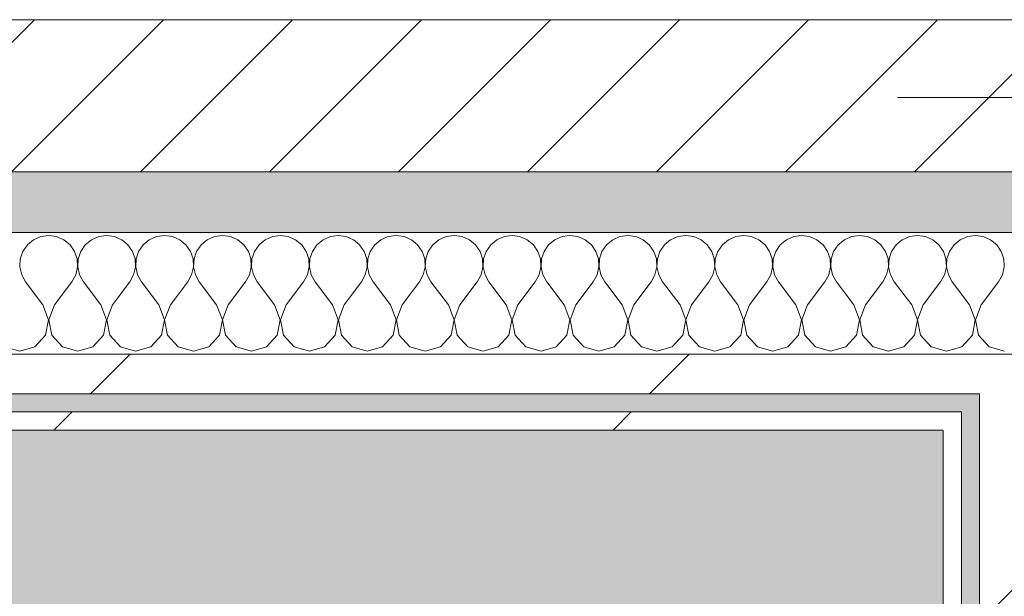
# Model space of a CAD drawing. Header units: millimetres. Extents: x -30280 to 19093, y -19247 to 4746.
# Tile 151 of 198: x -7819 to -7495, y -12459 to -12269. Entities that reach past the tile are written whole.
import ezdxf

# ---------------------------------------------------------------- set-up
doc = ezdxf.new("R2010")
doc.units = ezdxf.units.MM
doc.header["$MEASUREMENT"] = 0
doc.linetypes.add('Wipeout_Contour', pattern=[1000, 0, -1000])
for name, color, linetype in [('10_ESTR_Pilars', 7, 'Continuous'), ('12_FAÇ_Façana', 7, 'Continuous'), ('Nuevo_08_E_Envans secs', 7, 'Continuous'), ('Nuevo_14_PAV_Soft Light Grey 0554', 7, 'Continuous')]:
    doc.layers.add(name, color=color, linetype=linetype)
for name, color, linetype, lineweight in [('10_ESTR_Pilars_Pluma_Nº__20', 1, 'Continuous', 5), ('12_FAÇ_Façana_Pluma_Nº__2', 8, 'Continuous', 5), ('12_FAÇ_Façana_Pluma_Nº__7', 7, 'Continuous', 5), ('Nuevo_08_E_Envans secs_Pluma_Nº__1', 7, 'Continuous', 5)]:
    doc.layers.add(name, color=color, linetype=linetype, lineweight=lineweight)
for name, color, linetype, lineweight, true_color in [('12_FAÇ_Façana_Pluma_Nº__176', 7, 'Continuous', 15, 0x93a0c6), ('Nuevo_08_E_Envans secs_Pluma_Nº__102', 7, 'Continuous', 5, 0xcccccc), ('Nuevo_08_E_Envans secs_Pluma_Nº__171', 171, 'Continuous', 13, 0xaaaaff), ('Nuevo_08_E_Envans secs_Pluma_Nº__177', 7, 'Continuous', 15, 0xf7e046), ('Nuevo_14_PAV_Soft Light Grey 0554_Pluma_Nº__245', 7, 'Continuous', 13, 0xe8e8e8)]:
    doc.layers.add(name, color=color, linetype=linetype, lineweight=lineweight, true_color=true_color)
pattern_1 = [(45, (0, 0), (-183.8478, 183.8478), [195, -65]), (45, (7e-14, 183.85), (-183.8478, 183.8478), [195, -65])]

# ---------------------------------------------------------------- blocks, each defined once
blk = doc.blocks.new('Forjado_1_1', base_point=(-28067.13, -1194.16))
at = {"layer": 'Nuevo_14_PAV_Soft Light Grey 0554_Pluma_Nº__245', "linetype": 'Continuous', "lineweight": 0, "true_color": 0xe8e8e8}
blk.add_hatch(color=254, dxfattribs=at).paths.add_polyline_path([(-28067.13, -1194.16), (-1631.11, -1193.63), (-1631.11, -6938.97), (-1556.11, -6938.97), (-1556.11, -7503.98), (-1616.26, -7503.98), (-1616.05, -11935.98), (-1564.89, -11935.98), (-1564.89, -12491.98), (-2024.11, -12491.98), (-2024.11, -12338.98), (-6997.39, -12338.98), (-6997.39, -12547.56), (-7503.39, -12547.56), (-7503.39, -12391.98), (-10667.85, -12391.98), (-10669.08, -13665), (-1552.89, -13674.56), (-1558.57, -16962.11), (375.41, -16966.17), (375.89, -16735.98), (1079.4, -16735.98), (1078.81, -17114.59), (2622.83, -17116.98), (2622.91, -17065.79), (5778.89, -17070.66), (5778.89, -16738.98), (6378.89, -16738.98), (6378.89, -12488.98), (5778.89, -12488.98), (5779.74, -11938.87), (5998.89, -11938.86), (5998.89, -7488.98), (5778.89, -7488.98), (5778.89, -6938.98), (5998.89, -6938.98), (5998.89, -1708.98), (5758.89, -1708.98), (5758.89, 1700.85), (-28050.85, 1700.85)])
at = {"layer": 'Nuevo_14_PAV_Soft Light Grey 0554_Pluma_Nº__245', "color": 254, "linetype": 'Continuous', "lineweight": 13, "true_color": 0xe8e8e8, "flags": 128}
blk.add_lwpolyline([(1079.4, -16735.98), (375.89, -16735.98), (375.41, -16966.17), (-1558.57, -16962.11), (-1552.89, -13674.56), (-10669.08, -13665), (-10667.85, -12391.98), (-7503.39, -12391.98), (-7503.39, -12547.56), (-6997.39, -12547.56), (-6997.39, -12338.98), (-2024.11, -12338.98), (-2024.11, -12491.98), (-1564.89, -12491.98), (-1564.89, -11935.98), (-1616.05, -11935.98), (-1616.26, -7503.98)], dxfattribs=at)
blk = doc.blocks.new('Muro_22_1', base_point=(-7036.11, -12338.98))
at = {"layer": '12_FAÇ_Façana_Pluma_Nº__176', "linetype": 'Continuous', "lineweight": 0, "true_color": 0x495063}
blk.add_hatch(color=251, dxfattribs=at).paths.add_polyline_path([(-7490.39, -12318.98), (-10997.42, -12318.98), (-10997.42, -12338.98), (-7490.39, -12338.98)])
at = {"layer": '12_FAÇ_Façana_Pluma_Nº__2', "linetype": 'Continuous', "lineweight": 5}
h = blk.add_hatch(dxfattribs=at)
h.set_pattern_fill('Ceramic_0001', color=8, style=0, pattern_type=2)
h.set_pattern_definition([(45, (0, 0), (-21.213203, 21.213203), [])])
h.paths.add_polyline_path([(-7490.39, -12268.98), (-10997.42, -12268.98), (-10997.42, -12318.98), (-7490.39, -12318.98)])
at = {"layer": '12_FAÇ_Façana_Pluma_Nº__7', "color": 7, "linetype": 'Continuous', "lineweight": 5}
for p, q in [((-10997.42, -12268.98), (-7490.39, -12268.98)), ((-10997.42, -12318.98), (-7490.39, -12318.98))]:
    blk.add_line(p, q, dxfattribs=at)
at = {"layer": '12_FAÇ_Façana_Pluma_Nº__7', "color": 7, "linetype": 'Continuous', "lineweight": 5, "flags": 128}
blk.add_lwpolyline([(-10997.42, -12338.98), (-7490.39, -12338.98)], dxfattribs=at)
blk = doc.blocks.new('Muro_81_1', base_point=(-7450.39, -12338.98))
at = {"layer": 'Nuevo_08_E_Envans secs_Pluma_Nº__1', "color": 7, "linetype": 'Continuous', "lineweight": 5, "flags": 128}
for points in [[(-7515.39, -12338.98), (-7509.39, -12338.98)], [(-7509.39, -12338.98), (-7503.39, -12338.98)], [(-7503.39, -12338.98), (-7490.39, -12338.98)]]:
    blk.add_lwpolyline(points, dxfattribs=at)
at = {"color": 254, "linetype": 'Wipeout_Contour', "lineweight": 0, "ltscale": 57963.802966}
blk.add_wipeout([(-7490.39, -12397.98), (-7503.39, -12397.98), (-7503.39, -12403.98), (-7490.39, -12403.98)], dxfattribs=at).dxf.layer = 'Nuevo_08_E_Envans secs'
at = {"color": 254, "linetype": 'Wipeout_Contour', "lineweight": 0, "ltscale": 58262.465985}
blk.add_wipeout([(-7509.39, -12553.56), (-7509.39, -12403.98), (-7515.39, -12403.98), (-7515.39, -12553.56)], dxfattribs=at).dxf.layer = 'Nuevo_08_E_Envans secs'
at = {"layer": 'Nuevo_08_E_Envans secs_Pluma_Nº__171', "linetype": 'Continuous', "lineweight": 13, "true_color": 0xaaaaff}
h = blk.add_hatch(dxfattribs=at)
h.set_pattern_fill('Panellat_HPL_0001', color=161, style=0, pattern_type=2)
h.set_pattern_definition(pattern_1)
h.paths.add_polyline_path([(-7509.39, -12553.56), (-7509.39, -12403.98), (-7515.39, -12403.98), (-7515.39, -12553.56)])
at = {"layer": 'Nuevo_08_E_Envans secs_Pluma_Nº__177', "linetype": 'Continuous', "lineweight": 15, "true_color": 0xf7e046}
h = blk.add_hatch(dxfattribs=at)
h.set_pattern_fill('Panellat_HPL_0001', color=53, style=0, pattern_type=2)
h.set_pattern_definition(pattern_1)
h.paths.add_polyline_path([(-7490.39, -12397.98), (-7503.39, -12397.98), (-7503.39, -12403.98), (-7490.39, -12403.98)])
at = {"layer": 'Nuevo_08_E_Envans secs_Pluma_Nº__1', "color": 7, "linetype": 'Continuous', "lineweight": 5}
for p, q in [((-7509.39, -12397.98), (-7509.39, -12403.98)), ((-7509.39, -12403.98), (-7509.39, -12547.56))]:
    blk.add_line(p, q, dxfattribs=at)
at = {"layer": 'Nuevo_08_E_Envans secs_Pluma_Nº__1', "color": 7, "linetype": 'Continuous', "lineweight": 5, "flags": 128}
blk.add_lwpolyline([(-7515.39, -12403.98), (-7515.39, -12559.56)], dxfattribs=at)
at = {"color": 254, "linetype": 'Wipeout_Contour', "lineweight": 0, "ltscale": 57943.265724}
blk.add_wipeout([(-7490.39, -12391.98), (-7503.39, -12391.98), (-7503.39, -12397.98), (-7490.39, -12397.98)], dxfattribs=at).dxf.layer = 'Nuevo_08_E_Envans secs'
at = {"color": 254, "linetype": 'Wipeout_Contour', "lineweight": 0, "ltscale": 58197.897488}
blk.add_wipeout([(-7503.39, -12403.98), (-7503.39, -12534.56), (-7490.39, -12534.56), (-7490.39, -12403.98)], dxfattribs=at).dxf.layer = 'Nuevo_08_E_Envans secs'
at = {"layer": 'Nuevo_08_E_Envans secs_Pluma_Nº__177', "linetype": 'Continuous', "lineweight": 15, "true_color": 0xf7e046}
h = blk.add_hatch(dxfattribs=at)
h.set_pattern_fill('Panellat_HPL_0001', color=53, style=0, pattern_type=2)
h.set_pattern_definition(pattern_1)
h.paths.add_polyline_path([(-7490.39, -12391.98), (-7503.39, -12391.98), (-7503.39, -12397.98), (-7490.39, -12397.98)])
h = blk.add_hatch(dxfattribs=at)
h.set_pattern_fill('Panellat_HPL_0001', color=53, style=0, pattern_type=2)
h.set_pattern_definition(pattern_1)
h.paths.add_polyline_path([(-7503.39, -12403.98), (-7503.39, -12534.56), (-7490.39, -12534.56), (-7490.39, -12403.98)])
at = {"layer": 'Nuevo_08_E_Envans secs_Pluma_Nº__1', "color": 7, "linetype": 'Continuous', "lineweight": 5}
for p, q in [((-7503.39, -12391.98), (-7503.39, -12397.98)), ((-7503.39, -12397.98), (-7503.39, -12403.98)), ((-7503.39, -12403.98), (-7503.39, -12534.56))]:
    blk.add_line(p, q, dxfattribs=at)
blk = doc.blocks.new('*X406')
at = {"layer": 'Nuevo_08_E_Envans secs_Pluma_Nº__102', "color": 254, "linetype": 'Continuous', "lineweight": 5, "true_color": 0xcccccc}
for p, q in [((-7812.13, -12340.29), (-7814.53, -12341.35)), ((-7809.52, -12339.93), (-7812.13, -12340.29)), ((-7806.92, -12340.29), (-7809.52, -12339.93)), ((-7804.52, -12341.35), (-7806.92, -12340.29)), ((-7793.08, -12340.29), (-7795.48, -12341.35)), ((-7790.48, -12339.93), (-7793.08, -12340.29)), ((-7787.87, -12340.29), (-7790.48, -12339.93)), ((-7785.47, -12341.35), (-7787.87, -12340.29)), ((-7774.03, -12340.29), (-7776.44, -12341.35)), ((-7771.43, -12339.93), (-7774.03, -12340.29)), ((-7768.83, -12340.29), (-7771.43, -12339.93)), ((-7766.42, -12341.35), (-7768.83, -12340.29)), ((-7754.98, -12340.29), (-7757.39, -12341.35)), ((-7752.38, -12339.93), (-7754.98, -12340.29)), ((-7749.78, -12340.29), (-7752.38, -12339.93)), ((-7747.37, -12341.35), (-7749.78, -12340.29)), ((-7735.94, -12340.29), (-7738.34, -12341.35)), ((-7733.33, -12339.93), (-7735.94, -12340.29)), ((-7730.73, -12340.29), (-7733.33, -12339.93)), ((-7728.33, -12341.35), (-7730.73, -12340.29)), ((-7716.89, -12340.29), (-7719.29, -12341.35)), ((-7714.29, -12339.93), (-7716.89, -12340.29)), ((-7711.68, -12340.29), (-7714.29, -12339.93)), ((-7709.28, -12341.35), (-7711.68, -12340.29)), ((-7697.84, -12340.29), (-7700.25, -12341.35)), ((-7695.24, -12339.93), (-7697.84, -12340.29)), ((-7692.64, -12340.29), (-7695.24, -12339.93)), ((-7690.23, -12341.35), (-7692.64, -12340.29)), ((-7678.79, -12340.29), (-7681.2, -12341.35)), ((-7676.19, -12339.93), (-7678.79, -12340.29)), ((-7673.59, -12340.29), (-7676.19, -12339.93)), ((-7671.18, -12341.35), (-7673.59, -12340.29)), ((-7659.75, -12340.29), (-7662.15, -12341.35)), ((-7657.14, -12339.93), (-7659.75, -12340.29)), ((-7654.54, -12340.29), (-7657.14, -12339.93)), ((-7652.14, -12341.35), (-7654.54, -12340.29)), ((-7640.7, -12340.29), (-7643.1, -12341.35)), ((-7638.1, -12339.93), (-7640.7, -12340.29)), ((-7635.49, -12340.29), (-7638.1, -12339.93)), ((-7633.09, -12341.35), (-7635.49, -12340.29)), ((-7621.65, -12340.29), (-7624.05, -12341.35)), ((-7619.05, -12339.93), (-7621.65, -12340.29)), ((-7616.45, -12340.29), (-7619.05, -12339.93)), ((-7614.04, -12341.35), (-7616.45, -12340.29)), ((-7602.6, -12340.29), (-7605.01, -12341.35)), ((-7600, -12339.93), (-7602.6, -12340.29)), ((-7597.4, -12340.29), (-7600, -12339.93)), ((-7594.99, -12341.35), (-7597.4, -12340.29)), ((-7583.55, -12340.29), (-7585.96, -12341.35)), ((-7580.95, -12339.93), (-7583.55, -12340.29)), ((-7578.35, -12340.29), (-7580.95, -12339.93)), ((-7575.95, -12341.35), (-7578.35, -12340.29)), ((-7564.51, -12340.29), (-7566.91, -12341.35)), ((-7561.9, -12339.93), (-7564.51, -12340.29)), ((-7559.3, -12340.29), (-7561.9, -12339.93)), ((-7556.9, -12341.35), (-7559.3, -12340.29)), ((-7545.46, -12340.29), (-7547.86, -12341.35)), ((-7542.86, -12339.93), (-7545.46, -12340.29)), ((-7540.25, -12340.29), (-7542.86, -12339.93)), ((-7537.85, -12341.35), (-7540.25, -12340.29)), ((-7526.41, -12340.29), (-7528.82, -12341.35)), ((-7523.81, -12339.93), (-7526.41, -12340.29)), ((-7521.21, -12340.29), (-7523.81, -12339.93)), ((-7518.8, -12341.35), (-7521.21, -12340.29)), ((-7507.36, -12340.29), (-7509.77, -12341.35)), ((-7504.76, -12339.93), (-7507.36, -12340.29)), ((-7502.16, -12340.29), (-7504.76, -12339.93)), ((-7499.75, -12341.35), (-7502.16, -12340.29)), ((-7816.55, -12343.03), (-7818.04, -12345.19)), ((-7814.53, -12341.35), (-7816.55, -12343.03)), ((-7802.49, -12343.03), (-7804.52, -12341.35)), ((-7801.01, -12345.19), (-7802.49, -12343.03)), ((-7797.51, -12343.03), (-7798.99, -12345.19)), ((-7795.48, -12341.35), (-7797.51, -12343.03)), ((-7783.45, -12343.03), (-7785.47, -12341.35)), ((-7781.96, -12345.19), (-7783.45, -12343.03)), ((-7778.46, -12343.03), (-7779.95, -12345.19)), ((-7776.44, -12341.35), (-7778.46, -12343.03)), ((-7764.4, -12343.03), (-7766.42, -12341.35)), ((-7762.91, -12345.19), (-7764.4, -12343.03)), ((-7759.41, -12343.03), (-7760.9, -12345.19)), ((-7757.39, -12341.35), (-7759.41, -12343.03)), ((-7745.35, -12343.03), (-7747.37, -12341.35)), ((-7743.86, -12345.19), (-7745.35, -12343.03)), ((-7740.36, -12343.03), (-7741.85, -12345.19)), ((-7738.34, -12341.35), (-7740.36, -12343.03)), ((-7726.3, -12343.03), (-7728.33, -12341.35)), ((-7724.81, -12345.19), (-7726.3, -12343.03)), ((-7721.32, -12343.03), (-7722.8, -12345.19)), ((-7719.29, -12341.35), (-7721.32, -12343.03)), ((-7707.26, -12343.03), (-7709.28, -12341.35)), ((-7705.77, -12345.19), (-7707.26, -12343.03)), ((-7702.27, -12343.03), (-7703.76, -12345.19)), ((-7700.25, -12341.35), (-7702.27, -12343.03)), ((-7688.21, -12343.03), (-7690.23, -12341.35)), ((-7686.72, -12345.19), (-7688.21, -12343.03)), ((-7683.22, -12343.03), (-7684.71, -12345.19)), ((-7681.2, -12341.35), (-7683.22, -12343.03)), ((-7669.16, -12343.03), (-7671.18, -12341.35)), ((-7667.67, -12345.19), (-7669.16, -12343.03)), ((-7664.17, -12343.03), (-7665.66, -12345.19)), ((-7662.15, -12341.35), (-7664.17, -12343.03)), ((-7650.11, -12343.03), (-7652.14, -12341.35)), ((-7648.62, -12345.19), (-7650.11, -12343.03)), ((-7645.13, -12343.03), (-7646.61, -12345.19)), ((-7643.1, -12341.35), (-7645.13, -12343.03)), ((-7631.06, -12343.03), (-7633.09, -12341.35)), ((-7629.58, -12345.19), (-7631.06, -12343.03)), ((-7626.08, -12343.03), (-7627.57, -12345.19)), ((-7624.05, -12341.35), (-7626.08, -12343.03)), ((-7612.02, -12343.03), (-7614.04, -12341.35)), ((-7610.53, -12345.19), (-7612.02, -12343.03)), ((-7607.03, -12343.03), (-7608.52, -12345.19)), ((-7605.01, -12341.35), (-7607.03, -12343.03)), ((-7592.97, -12343.03), (-7594.99, -12341.35)), ((-7591.48, -12345.19), (-7592.97, -12343.03)), ((-7587.98, -12343.03), (-7589.47, -12345.19)), ((-7585.96, -12341.35), (-7587.98, -12343.03)), ((-7573.92, -12343.03), (-7575.95, -12341.35)), ((-7572.43, -12345.19), (-7573.92, -12343.03)), ((-7568.94, -12343.03), (-7570.42, -12345.19)), ((-7566.91, -12341.35), (-7568.94, -12343.03)), ((-7554.87, -12343.03), (-7556.9, -12341.35)), ((-7553.39, -12345.19), (-7554.87, -12343.03)), ((-7549.89, -12343.03), (-7551.38, -12345.19)), ((-7547.86, -12341.35), (-7549.89, -12343.03)), ((-7535.83, -12343.03), (-7537.85, -12341.35)), ((-7534.34, -12345.19), (-7535.83, -12343.03)), ((-7530.84, -12343.03), (-7532.33, -12345.19)), ((-7528.82, -12341.35), (-7530.84, -12343.03)), ((-7516.78, -12343.03), (-7518.8, -12341.35)), ((-7515.29, -12345.19), (-7516.78, -12343.03)), ((-7511.79, -12343.03), (-7513.28, -12345.19)), ((-7509.77, -12341.35), (-7511.79, -12343.03)), ((-7497.73, -12343.03), (-7499.75, -12341.35)), ((-7496.24, -12345.19), (-7497.73, -12343.03)), ((-7818.04, -12345.19), (-7818.88, -12347.68)), ((-7800.17, -12347.68), (-7801.01, -12345.19)), ((-7798.99, -12345.19), (-7799.83, -12347.68)), ((-7781.12, -12347.68), (-7781.96, -12345.19)), ((-7779.95, -12345.19), (-7780.79, -12347.68)), ((-7762.07, -12347.68), (-7762.91, -12345.19)), ((-7760.9, -12345.19), (-7761.74, -12347.68)), ((-7743.02, -12347.68), (-7743.86, -12345.19)), ((-7741.85, -12345.19), (-7742.69, -12347.68)), ((-7723.98, -12347.68), (-7724.81, -12345.19)), ((-7722.8, -12345.19), (-7723.64, -12347.68)), ((-7704.93, -12347.68), (-7705.77, -12345.19)), ((-7703.76, -12345.19), (-7704.6, -12347.68)), ((-7685.88, -12347.68), (-7686.72, -12345.19)), ((-7684.71, -12345.19), (-7685.55, -12347.68)), ((-7666.83, -12347.68), (-7667.67, -12345.19)), ((-7665.66, -12345.19), (-7666.5, -12347.68)), ((-7647.78, -12347.68), (-7648.62, -12345.19)), ((-7646.61, -12345.19), (-7647.45, -12347.68)), ((-7628.74, -12347.68), (-7629.58, -12345.19)), ((-7627.57, -12345.19), (-7628.41, -12347.68)), ((-7609.69, -12347.68), (-7610.53, -12345.19)), ((-7608.52, -12345.19), (-7609.36, -12347.68)), ((-7590.64, -12347.68), (-7591.48, -12345.19)), ((-7589.47, -12345.19), (-7590.31, -12347.68)), ((-7571.59, -12347.68), (-7572.43, -12345.19)), ((-7570.42, -12345.19), (-7571.26, -12347.68)), ((-7552.55, -12347.68), (-7553.39, -12345.19)), ((-7551.38, -12345.19), (-7552.22, -12347.68)), ((-7533.5, -12347.68), (-7534.34, -12345.19)), ((-7532.33, -12345.19), (-7533.17, -12347.68)), ((-7514.45, -12347.68), (-7515.29, -12345.19)), ((-7513.28, -12345.19), (-7514.12, -12347.68)), ((-7495.4, -12347.68), (-7496.24, -12345.19)), ((-7818.88, -12347.68), (-7819.01, -12350.31)), ((-7800.04, -12350.31), (-7800.17, -12347.68)), ((-7799.83, -12347.68), (-7799.96, -12350.31)), ((-7780.99, -12350.31), (-7781.12, -12347.68)), ((-7780.79, -12347.68), (-7780.91, -12350.31)), ((-7761.94, -12350.31), (-7762.07, -12347.68)), ((-7761.74, -12347.68), (-7761.87, -12350.31)), ((-7742.9, -12350.31), (-7743.02, -12347.68)), ((-7742.69, -12347.68), (-7742.82, -12350.31)), ((-7723.85, -12350.31), (-7723.98, -12347.68)), ((-7723.64, -12347.68), (-7723.77, -12350.31)), ((-7704.8, -12350.31), (-7704.93, -12347.68)), ((-7704.6, -12347.68), (-7704.72, -12350.31)), ((-7685.75, -12350.31), (-7685.88, -12347.68)), ((-7685.55, -12347.68), (-7685.68, -12350.31)), ((-7666.71, -12350.31), (-7666.83, -12347.68)), ((-7666.5, -12347.68), (-7666.63, -12350.31)), ((-7647.66, -12350.31), (-7647.78, -12347.68)), ((-7647.45, -12347.68), (-7647.58, -12350.31)), ((-7628.61, -12350.31), (-7628.74, -12347.68)), ((-7628.41, -12347.68), (-7628.53, -12350.31)), ((-7609.56, -12350.31), (-7609.69, -12347.68)), ((-7609.36, -12347.68), (-7609.49, -12350.31)), ((-7590.51, -12350.31), (-7590.64, -12347.68)), ((-7590.31, -12347.68), (-7590.44, -12350.31)), ((-7571.47, -12350.31), (-7571.59, -12347.68)), ((-7571.26, -12347.68), (-7571.39, -12350.31)), ((-7552.42, -12350.31), (-7552.55, -12347.68)), ((-7552.22, -12347.68), (-7552.34, -12350.31)), ((-7533.37, -12350.31), (-7533.5, -12347.68)), ((-7533.17, -12347.68), (-7533.29, -12350.31)), ((-7514.32, -12350.31), (-7514.45, -12347.68)), ((-7514.12, -12347.68), (-7514.25, -12350.31)), ((-7495.28, -12350.31), (-7495.4, -12347.68)), ((-7819.01, -12350.31), (-7818.41, -12352.87)), ((-7818.41, -12352.87), (-7817.14, -12355.17)), ((-7801.9, -12355.17), (-7800.63, -12352.87)), ((-7800.63, -12352.87), (-7800.04, -12350.31)), ((-7799.96, -12350.31), (-7799.37, -12352.87)), ((-7799.37, -12352.87), (-7798.1, -12355.17)), ((-7782.86, -12355.17), (-7781.59, -12352.87)), ((-7781.59, -12352.87), (-7780.99, -12350.31)), ((-7780.91, -12350.31), (-7780.32, -12352.87)), ((-7780.32, -12352.87), (-7779.05, -12355.17)), ((-7763.81, -12355.17), (-7762.54, -12352.87)), ((-7762.54, -12352.87), (-7761.94, -12350.31)), ((-7761.87, -12350.31), (-7761.27, -12352.87)), ((-7761.27, -12352.87), (-7760, -12355.17)), ((-7744.76, -12355.17), (-7743.49, -12352.87)), ((-7743.49, -12352.87), (-7742.9, -12350.31)), ((-7742.82, -12350.31), (-7742.22, -12352.87)), ((-7742.22, -12352.87), (-7740.95, -12355.17)), ((-7725.71, -12355.17), (-7724.44, -12352.87)), ((-7724.44, -12352.87), (-7723.85, -12350.31)), ((-7723.77, -12350.31), (-7723.18, -12352.87)), ((-7723.18, -12352.87), (-7721.9, -12355.17)), ((-7706.67, -12355.17), (-7705.4, -12352.87)), ((-7705.4, -12352.87), (-7704.8, -12350.31)), ((-7704.72, -12350.31), (-7704.13, -12352.87)), ((-7704.13, -12352.87), (-7702.86, -12355.17)), ((-7687.62, -12355.17), (-7686.35, -12352.87)), ((-7686.35, -12352.87), (-7685.75, -12350.31)), ((-7685.68, -12350.31), (-7685.08, -12352.87)), ((-7685.08, -12352.87), (-7683.81, -12355.17)), ((-7668.57, -12355.17), (-7667.3, -12352.87)), ((-7667.3, -12352.87), (-7666.71, -12350.31)), ((-7666.63, -12350.31), (-7666.03, -12352.87)), ((-7666.03, -12352.87), (-7664.76, -12355.17)), ((-7649.52, -12355.17), (-7648.25, -12352.87)), ((-7648.25, -12352.87), (-7647.66, -12350.31)), ((-7647.58, -12350.31), (-7646.99, -12352.87)), ((-7646.99, -12352.87), (-7645.71, -12355.17)), ((-7630.48, -12355.17), (-7629.2, -12352.87)), ((-7629.2, -12352.87), (-7628.61, -12350.31)), ((-7628.53, -12350.31), (-7627.94, -12352.87)), ((-7627.94, -12352.87), (-7626.67, -12355.17)), ((-7611.43, -12355.17), (-7610.16, -12352.87)), ((-7610.16, -12352.87), (-7609.56, -12350.31)), ((-7609.49, -12350.31), (-7608.89, -12352.87)), ((-7608.89, -12352.87), (-7607.62, -12355.17)), ((-7592.38, -12355.17), (-7591.11, -12352.87)), ((-7591.11, -12352.87), (-7590.51, -12350.31)), ((-7590.44, -12350.31), (-7589.84, -12352.87)), ((-7589.84, -12352.87), (-7588.57, -12355.17)), ((-7573.33, -12355.17), (-7572.06, -12352.87)), ((-7572.06, -12352.87), (-7571.47, -12350.31)), ((-7571.39, -12350.31), (-7570.8, -12352.87)), ((-7570.8, -12352.87), (-7569.52, -12355.17)), ((-7554.29, -12355.17), (-7553.01, -12352.87)), ((-7553.01, -12352.87), (-7552.42, -12350.31)), ((-7552.34, -12350.31), (-7551.75, -12352.87)), ((-7551.75, -12352.87), (-7550.48, -12355.17)), ((-7535.24, -12355.17), (-7533.97, -12352.87)), ((-7533.97, -12352.87), (-7533.37, -12350.31)), ((-7533.29, -12350.31), (-7532.7, -12352.87)), ((-7532.7, -12352.87), (-7531.43, -12355.17)), ((-7516.19, -12355.17), (-7514.92, -12352.87)), ((-7514.92, -12352.87), (-7514.32, -12350.31)), ((-7514.25, -12350.31), (-7513.65, -12352.87)), ((-7513.65, -12352.87), (-7512.38, -12355.17)), ((-7497.14, -12355.17), (-7495.87, -12352.87)), ((-7495.87, -12352.87), (-7495.28, -12350.31)), ((-7811.43, -12362.79), (-7817.14, -12355.17)), ((-7807.62, -12362.79), (-7801.9, -12355.17)), ((-7792.38, -12362.79), (-7798.1, -12355.17)), ((-7788.57, -12362.79), (-7782.86, -12355.17)), ((-7773.33, -12362.79), (-7779.05, -12355.17)), ((-7769.52, -12362.79), (-7763.81, -12355.17)), ((-7754.29, -12362.79), (-7760, -12355.17)), ((-7750.48, -12362.79), (-7744.76, -12355.17)), ((-7735.24, -12362.79), (-7740.95, -12355.17)), ((-7731.43, -12362.79), (-7725.71, -12355.17)), ((-7716.19, -12362.79), (-7721.9, -12355.17)), ((-7712.38, -12362.79), (-7706.67, -12355.17)), ((-7697.14, -12362.79), (-7702.86, -12355.17)), ((-7693.33, -12362.79), (-7687.62, -12355.17)), ((-7678.1, -12362.79), (-7683.81, -12355.17)), ((-7674.29, -12362.79), (-7668.57, -12355.17)), ((-7659.05, -12362.79), (-7664.76, -12355.17)), ((-7655.24, -12362.79), (-7649.52, -12355.17)), ((-7640, -12362.79), (-7645.71, -12355.17)), ((-7636.19, -12362.79), (-7630.48, -12355.17)), ((-7620.95, -12362.79), (-7626.67, -12355.17)), ((-7617.14, -12362.79), (-7611.43, -12355.17)), ((-7601.9, -12362.79), (-7607.62, -12355.17)), ((-7598.1, -12362.79), (-7592.38, -12355.17)), ((-7582.86, -12362.79), (-7588.57, -12355.17)), ((-7579.05, -12362.79), (-7573.33, -12355.17)), ((-7563.81, -12362.79), (-7569.52, -12355.17)), ((-7560, -12362.79), (-7554.29, -12355.17)), ((-7544.76, -12362.79), (-7550.48, -12355.17)), ((-7540.95, -12362.79), (-7535.24, -12355.17)), ((-7525.71, -12362.79), (-7531.43, -12355.17)), ((-7521.9, -12362.79), (-7516.19, -12355.17)), ((-7506.67, -12362.79), (-7512.38, -12355.17)), ((-7502.86, -12362.79), (-7497.14, -12355.17)), ((-7809.56, -12367.64), (-7811.43, -12362.79)), ((-7807.62, -12362.79), (-7809.49, -12367.64)), ((-7790.51, -12367.64), (-7792.38, -12362.79)), ((-7788.57, -12362.79), (-7790.44, -12367.64)), ((-7771.47, -12367.64), (-7773.33, -12362.79)), ((-7769.52, -12362.79), (-7771.39, -12367.64)), ((-7752.42, -12367.64), (-7754.29, -12362.79)), ((-7750.48, -12362.79), (-7752.34, -12367.64)), ((-7733.37, -12367.64), (-7735.24, -12362.79)), ((-7731.43, -12362.79), (-7733.29, -12367.64)), ((-7714.32, -12367.64), (-7716.19, -12362.79)), ((-7712.38, -12362.79), (-7714.25, -12367.64)), ((-7695.28, -12367.64), (-7697.14, -12362.79)), ((-7693.33, -12362.79), (-7695.2, -12367.64)), ((-7676.23, -12367.64), (-7678.1, -12362.79)), ((-7674.29, -12362.79), (-7676.15, -12367.64)), ((-7657.18, -12367.64), (-7659.05, -12362.79)), ((-7655.24, -12362.79), (-7657.1, -12367.64)), ((-7638.13, -12367.64), (-7640, -12362.79)), ((-7636.19, -12362.79), (-7638.06, -12367.64)), ((-7619.09, -12367.64), (-7620.95, -12362.79)), ((-7617.14, -12362.79), (-7619.01, -12367.64)), ((-7600.04, -12367.64), (-7601.9, -12362.79)), ((-7598.1, -12362.79), (-7599.96, -12367.64)), ((-7580.99, -12367.64), (-7582.86, -12362.79)), ((-7579.05, -12362.79), (-7580.91, -12367.64)), ((-7561.94, -12367.64), (-7563.81, -12362.79)), ((-7560, -12362.79), (-7561.87, -12367.64)), ((-7542.9, -12367.64), (-7544.76, -12362.79)), ((-7540.95, -12362.79), (-7542.82, -12367.64)), ((-7523.85, -12367.64), (-7525.71, -12362.79)), ((-7521.9, -12362.79), (-7523.77, -12367.64)), ((-7504.8, -12367.64), (-7506.67, -12362.79)), ((-7502.86, -12362.79), (-7504.72, -12367.64)), ((-7810.53, -12372.76), (-7809.56, -12367.64)), ((-7809.49, -12367.64), (-7808.52, -12372.76)), ((-7791.48, -12372.76), (-7790.51, -12367.64)), ((-7790.44, -12367.64), (-7789.47, -12372.76)), ((-7772.43, -12372.76), (-7771.47, -12367.64)), ((-7771.39, -12367.64), (-7770.42, -12372.76)), ((-7753.39, -12372.76), (-7752.42, -12367.64)), ((-7752.34, -12367.64), (-7751.38, -12372.76)), ((-7734.34, -12372.76), (-7733.37, -12367.64)), ((-7733.29, -12367.64), (-7732.33, -12372.76)), ((-7715.29, -12372.76), (-7714.32, -12367.64)), ((-7714.25, -12367.64), (-7713.28, -12372.76)), ((-7696.24, -12372.76), (-7695.28, -12367.64)), ((-7695.2, -12367.64), (-7694.23, -12372.76)), ((-7677.2, -12372.76), (-7676.23, -12367.64)), ((-7676.15, -12367.64), (-7675.19, -12372.76)), ((-7658.15, -12372.76), (-7657.18, -12367.64)), ((-7657.1, -12367.64), (-7656.14, -12372.76)), ((-7639.1, -12372.76), (-7638.13, -12367.64)), ((-7638.06, -12367.64), (-7637.09, -12372.76)), ((-7620.05, -12372.76), (-7619.09, -12367.64)), ((-7619.01, -12367.64), (-7618.04, -12372.76)), ((-7601.01, -12372.76), (-7600.04, -12367.64)), ((-7599.96, -12367.64), (-7598.99, -12372.76)), ((-7581.96, -12372.76), (-7580.99, -12367.64)), ((-7580.91, -12367.64), (-7579.95, -12372.76)), ((-7562.91, -12372.76), (-7561.94, -12367.64)), ((-7561.87, -12367.64), (-7560.9, -12372.76)), ((-7543.86, -12372.76), (-7542.9, -12367.64)), ((-7542.82, -12367.64), (-7541.85, -12372.76)), ((-7524.81, -12372.76), (-7523.85, -12367.64)), ((-7523.77, -12367.64), (-7522.8, -12372.76)), ((-7505.77, -12372.76), (-7504.8, -12367.64)), ((-7504.72, -12367.64), (-7503.76, -12372.76)), ((-7814.04, -12376.6), (-7810.53, -12372.76)), ((-7808.52, -12372.76), (-7805.01, -12376.6)), ((-7794.99, -12376.6), (-7791.48, -12372.76)), ((-7789.47, -12372.76), (-7785.96, -12376.6)), ((-7775.95, -12376.6), (-7772.43, -12372.76)), ((-7770.42, -12372.76), (-7766.91, -12376.6)), ((-7756.9, -12376.6), (-7753.39, -12372.76)), ((-7751.38, -12372.76), (-7747.86, -12376.6)), ((-7737.85, -12376.6), (-7734.34, -12372.76)), ((-7732.33, -12372.76), (-7728.82, -12376.6)), ((-7718.8, -12376.6), (-7715.29, -12372.76)), ((-7713.28, -12372.76), (-7709.77, -12376.6)), ((-7699.75, -12376.6), (-7696.24, -12372.76)), ((-7694.23, -12372.76), (-7690.72, -12376.6)), ((-7680.71, -12376.6), (-7677.2, -12372.76)), ((-7675.19, -12372.76), (-7671.67, -12376.6)), ((-7661.66, -12376.6), (-7658.15, -12372.76)), ((-7656.14, -12372.76), (-7652.63, -12376.6)), ((-7642.61, -12376.6), (-7639.1, -12372.76)), ((-7637.09, -12372.76), (-7633.58, -12376.6)), ((-7623.56, -12376.6), (-7620.05, -12372.76)), ((-7618.04, -12372.76), (-7614.53, -12376.6)), ((-7604.52, -12376.6), (-7601.01, -12372.76)), ((-7598.99, -12372.76), (-7595.48, -12376.6)), ((-7585.47, -12376.6), (-7581.96, -12372.76)), ((-7579.95, -12372.76), (-7576.44, -12376.6)), ((-7566.42, -12376.6), (-7562.91, -12372.76)), ((-7560.9, -12372.76), (-7557.39, -12376.6)), ((-7547.37, -12376.6), (-7543.86, -12372.76)), ((-7541.85, -12372.76), (-7538.34, -12376.6)), ((-7528.33, -12376.6), (-7524.81, -12372.76)), ((-7522.8, -12372.76), (-7519.29, -12376.6)), ((-7509.28, -12376.6), (-7505.77, -12372.76)), ((-7503.76, -12372.76), (-7500.25, -12376.6)), ((-7824.05, -12376.6), (-7819.05, -12378.02)), ((-7819.05, -12378.02), (-7814.04, -12376.6)), ((-7805.01, -12376.6), (-7800, -12378.02)), ((-7800, -12378.02), (-7794.99, -12376.6)), ((-7785.96, -12376.6), (-7780.95, -12378.02)), ((-7780.95, -12378.02), (-7775.95, -12376.6)), ((-7766.91, -12376.6), (-7761.9, -12378.02)), ((-7761.9, -12378.02), (-7756.9, -12376.6)), ((-7747.86, -12376.6), (-7742.86, -12378.02)), ((-7742.86, -12378.02), (-7737.85, -12376.6)), ((-7728.82, -12376.6), (-7723.81, -12378.02)), ((-7723.81, -12378.02), (-7718.8, -12376.6)), ((-7709.77, -12376.6), (-7704.76, -12378.02)), ((-7704.76, -12378.02), (-7699.75, -12376.6)), ((-7690.72, -12376.6), (-7685.71, -12378.02)), ((-7685.71, -12378.02), (-7680.71, -12376.6)), ((-7671.67, -12376.6), (-7666.67, -12378.02)), ((-7666.67, -12378.02), (-7661.66, -12376.6)), ((-7652.63, -12376.6), (-7647.62, -12378.02)), ((-7647.62, -12378.02), (-7642.61, -12376.6)), ((-7633.58, -12376.6), (-7628.57, -12378.02)), ((-7628.57, -12378.02), (-7623.56, -12376.6)), ((-7614.53, -12376.6), (-7609.52, -12378.02)), ((-7609.52, -12378.02), (-7604.52, -12376.6)), ((-7595.48, -12376.6), (-7590.48, -12378.02)), ((-7590.48, -12378.02), (-7585.47, -12376.6)), ((-7576.44, -12376.6), (-7571.43, -12378.02)), ((-7571.43, -12378.02), (-7566.42, -12376.6)), ((-7557.39, -12376.6), (-7552.38, -12378.02)), ((-7552.38, -12378.02), (-7547.37, -12376.6)), ((-7538.34, -12376.6), (-7533.33, -12378.02)), ((-7533.33, -12378.02), (-7528.33, -12376.6)), ((-7519.29, -12376.6), (-7514.29, -12378.02)), ((-7514.29, -12378.02), (-7509.28, -12376.6)), ((-7500.25, -12376.6), (-7495.24, -12378.02))]:
    blk.add_line(p, q, dxfattribs=at)
blk = doc.blocks.new('Muro_109_1', base_point=(-10638, -12403.98))
at = {"layer": 'Nuevo_08_E_Envans secs_Pluma_Nº__1', "color": 7, "linetype": 'Continuous', "lineweight": 5, "flags": 128}
blk.add_lwpolyline([(-7490.39, -12338.98), (-10675.9, -12338.98)], dxfattribs=at)
at = {"color": 254, "linetype": 'Wipeout_Contour', "lineweight": 0, "ltscale": 61631.376867}
blk.add_wipeout([(-7503.39, -12378.98), (-10649.96, -12378.98), (-10649.98, -12391.98), (-7503.39, -12391.98)], dxfattribs=at).dxf.layer = 'Nuevo_08_E_Envans secs'
at = {"color": 254, "linetype": 'Wipeout_Contour', "lineweight": 0, "ltscale": 61678.236318}
blk.add_wipeout([(-7515.39, -12397.98), (-10637.99, -12397.98), (-10638, -12403.98), (-7515.39, -12403.98)], dxfattribs=at).dxf.layer = 'Nuevo_08_E_Envans secs'
at = {"layer": 'Nuevo_08_E_Envans secs_Pluma_Nº__171', "linetype": 'Continuous', "lineweight": 13, "true_color": 0xaaaaff}
h = blk.add_hatch(dxfattribs=at)
h.set_pattern_fill('Panellat_HPL_0001', color=161, style=0, pattern_type=2)
h.set_pattern_definition(pattern_1)
h.paths.add_polyline_path([(-7515.39, -12397.98), (-10637.99, -12397.98), (-10638, -12403.98), (-7515.39, -12403.98)])
at = {"layer": 'Nuevo_08_E_Envans secs_Pluma_Nº__177', "linetype": 'Continuous', "lineweight": 15, "true_color": 0xf7e046}
h = blk.add_hatch(dxfattribs=at)
h.set_pattern_fill('Panellat_HPL_0001', color=53, style=0, pattern_type=2)
h.set_pattern_definition(pattern_1)
h.paths.add_polyline_path([(-7503.39, -12378.98), (-10649.96, -12378.98), (-10649.98, -12391.98), (-7503.39, -12391.98)])
at = {"color": 254, "linetype": 'Wipeout_Contour', "lineweight": 0, "ltscale": 57910.754889}
blk.add_wipeout([(-7490.39, -12378.98), (-7503.39, -12378.98), (-7503.39, -12391.98), (-7490.39, -12391.98)], dxfattribs=at).dxf.layer = 'Nuevo_08_E_Envans secs'
at = {"color": 254, "linetype": 'Wipeout_Contour', "lineweight": 0, "ltscale": 57995.899794}
blk.add_wipeout([(-7509.39, -12397.98), (-7515.39, -12397.98), (-7515.39, -12403.98), (-7509.39, -12403.98)], dxfattribs=at).dxf.layer = 'Nuevo_08_E_Envans secs'
at = {"layer": 'Nuevo_08_E_Envans secs_Pluma_Nº__171', "linetype": 'Continuous', "lineweight": 13, "true_color": 0xaaaaff}
h = blk.add_hatch(dxfattribs=at)
h.set_pattern_fill('Panellat_HPL_0001', color=161, style=0, pattern_type=2)
h.set_pattern_definition(pattern_1)
h.paths.add_polyline_path([(-7509.39, -12397.98), (-7515.39, -12397.98), (-7515.39, -12403.98), (-7509.39, -12403.98)])
at = {"layer": 'Nuevo_08_E_Envans secs_Pluma_Nº__177', "linetype": 'Continuous', "lineweight": 15, "true_color": 0xf7e046}
h = blk.add_hatch(dxfattribs=at)
h.set_pattern_fill('Panellat_HPL_0001', color=53, style=0, pattern_type=2)
h.set_pattern_definition(pattern_1)
h.paths.add_polyline_path([(-7490.39, -12378.98), (-7503.39, -12378.98), (-7503.39, -12391.98), (-7490.39, -12391.98)])
at = {"layer": 'Nuevo_08_E_Envans secs_Pluma_Nº__1', "color": 7, "linetype": 'Continuous', "lineweight": 5}
for p, q in [((-10662.96, -12378.98), (-7490.39, -12378.98)), ((-10649.98, -12391.98), (-7503.39, -12391.98)), ((-7503.39, -12391.98), (-7503.39, -12397.98)), ((-10643.99, -12397.98), (-7509.39, -12397.98)), ((-7509.39, -12397.98), (-7509.39, -12403.98))]:
    blk.add_line(p, q, dxfattribs=at)
at = {"layer": 'Nuevo_08_E_Envans secs_Pluma_Nº__1', "color": 7, "linetype": 'Continuous', "lineweight": 5, "flags": 128}
blk.add_lwpolyline([(-10638, -12403.98), (-7515.39, -12403.98)], dxfattribs=at)
at = {"layer": 'Nuevo_08_E_Envans secs', "color": 7, "lineweight": 20}
blk.add_blockref('*X406', (0, 0), dxfattribs=at)
blk = doc.blocks.new('Pilar_15_1', base_point=(-7250.39, -12294.56))
at = {"layer": '10_ESTR_Pilars_Pluma_Nº__20', "color": 1, "linetype": 'Continuous', "lineweight": 5}
blk.add_line((-7330.39, -12294.56), (-7530.39, -12294.56), dxfattribs=at)

msp = doc.modelspace()

# ---------------------------------------------------------------- block references
at = {"layer": '12_FAÇ_Façana', "color": 7, "lineweight": 20}
msp.add_blockref('Muro_22_1', (-7036.11, -12338.98), dxfattribs=at)
at = {"layer": 'Nuevo_14_PAV_Soft Light Grey 0554', "color": 254, "linetype": 'Continuous', "lineweight": 13, "true_color": 0xe8e8e8}
msp.add_blockref('Forjado_1_1', (-28067.13, -1194.16), dxfattribs=at)

# ---------------------------------------------------------------- next in the draw order: block references
at = {"layer": 'Nuevo_08_E_Envans secs', "color": 7, "lineweight": 20}
msp.add_blockref('Muro_81_1', (-7450.39, -12338.98), dxfattribs=at)

# ---------------------------------------------------------------- next in the draw order: block references
msp.add_blockref('Muro_109_1', (-10638, -12403.98), dxfattribs=at)

# ---------------------------------------------------------------- next in the draw order: block references
at = {"layer": '10_ESTR_Pilars', "color": 7, "lineweight": 20}
msp.add_blockref('Pilar_15_1', (-7250.39, -12294.56), dxfattribs=at)

doc.saveas('drawing.dxf')
